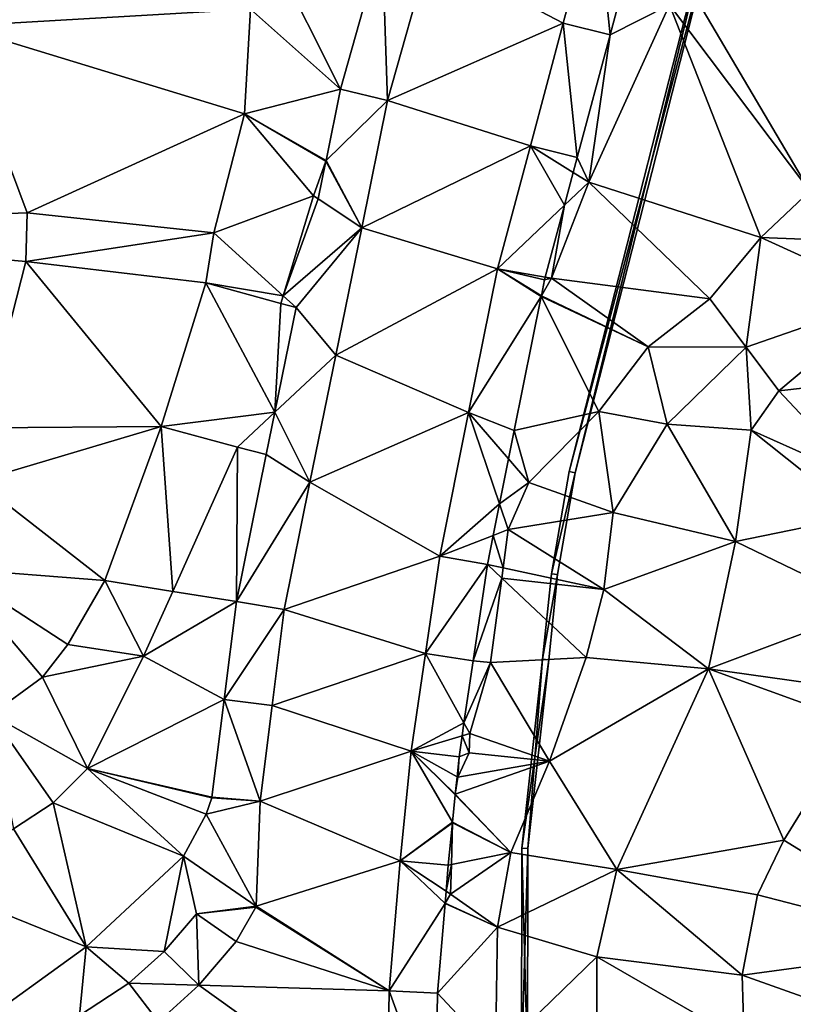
# Model space of a CAD drawing. Header units: inches. Extents: x 573046 to 573309, y 6670408 to 6670677.
# Tile 24 of 111: x 573167 to 573192, y 6670531 to 6670562. Entities that reach past the tile are written whole.
import ezdxf

# ---------------------------------------------------------------- set-up
doc = ezdxf.new("R2010")
doc.units = ezdxf.units.IN
doc.header["$MEASUREMENT"] = 0
for name, color, linetype in [('Objekter_Gjerde', 10, 'Continuous'), ('Objekter_Mur', 10, 'Continuous'), ('Terreng_ortofoto', 10, 'Continuous'), ('Veg', 10, 'Continuous')]:
    doc.layers.add(name, color=color, linetype=linetype)

msp = doc.modelspace()

# ---------------------------------------------------------------- linework, layer by layer
at = {"layer": 'Terreng_ortofoto'}
for points in [[(573185.44, 6670566.04, 216.46), (573180.08, 6670564.35, 216.51), (573184.383, 6670562.097, 216.583)], [(573185.44, 6670566.04, 216.46), (573184.383, 6670562.097, 216.583), (573185.886, 6670561.716, 216.685)], [(573185.44, 6670566.04, 216.46), (573185.886, 6670561.716, 216.685), (573186.939, 6670565.646, 216.541)], [(573185.886, 6670561.716, 216.685), (573187.79, 6670562.68, 217), (573186.939, 6670565.646, 216.541)], [(573175.11, 6670564.22, 215), (573177.242, 6670559.975, 215.883), (573178.575, 6670564.722, 215.846)], [(573177.242, 6670559.975, 215.883), (573178.75, 6670559.61, 216.59), (573178.575, 6670564.722, 215.846)], [(573178.575, 6670564.722, 215.846), (573178.75, 6670559.61, 216.59), (573180.08, 6670564.35, 216.51)], [(573192.06, 6670564.71, 217), (573188.35, 6670563.4, 217), (573192.29, 6670556.7, 218)], [(573175.11, 6670564.22, 215), (573174.35, 6670562.54, 215), (573177.242, 6670559.975, 215.883)], [(573180.08, 6670564.35, 216.51), (573178.75, 6670559.61, 216.59), (573184.383, 6670562.097, 216.583)], [(573188.35, 6670563.4, 217), (573187.79, 6670562.68, 217), (573192.29, 6670556.7, 218)], [(573165, 6670562.91, 214), (573164.95, 6670562, 214), (573174.35, 6670562.54, 215)], [(573185.2, 6670556.99, 217), (573190.72, 6670555.22, 218), (573187.79, 6670562.68, 217)], [(573185.886, 6670561.716, 216.685), (573185.2, 6670556.99, 217), (573187.79, 6670562.68, 217)], [(573187.79, 6670562.68, 217), (573190.72, 6670555.22, 218), (573192.29, 6670556.7, 218)], [(573164.95, 6670562, 214), (573174.16, 6670559.18, 215), (573174.35, 6670562.54, 215)], [(573174.35, 6670562.54, 215), (573174.16, 6670559.18, 215), (573177.242, 6670559.975, 215.883)], [(573154.74, 6670555.55, 213), (573167.19, 6670556.01, 214), (573164.95, 6670562, 214)], [(573164.95, 6670562, 214), (573167.19, 6670556.01, 214), (573174.16, 6670559.18, 215)], [(573183.327, 6670558.153, 216.707), (573184.383, 6670562.097, 216.583), (573178.75, 6670559.61, 216.59)], [(573183.327, 6670558.153, 216.707), (573184.833, 6670557.786, 216.83), (573184.383, 6670562.097, 216.583)], [(573184.383, 6670562.097, 216.583), (573184.833, 6670557.786, 216.83), (573185.886, 6670561.716, 216.685)], [(573184.833, 6670557.786, 216.83), (573185.2, 6670556.99, 217), (573185.886, 6670561.716, 216.685)], [(573174.16, 6670559.18, 215), (573176.777, 6670557.685, 216), (573177.242, 6670559.975, 215.883)], [(573177.242, 6670559.975, 215.883), (573176.777, 6670557.685, 216), (573178.75, 6670559.61, 216.59)], [(573176.777, 6670557.685, 216), (573177.92, 6670555.53, 216.742), (573178.75, 6670559.61, 216.59)], [(573183.327, 6670558.153, 216.707), (573178.75, 6670559.61, 216.59), (573177.92, 6670555.53, 216.742)], [(573167.19, 6670556.01, 214), (573173.18, 6670555.37, 215), (573174.16, 6670559.18, 215)], [(573174.16, 6670559.18, 215), (573173.18, 6670555.37, 215), (573176.37, 6670556.56, 216)], [(573174.16, 6670559.18, 215), (573176.37, 6670556.56, 216), (573176.77, 6670557.666, 216.001)], [(573174.16, 6670559.18, 215), (573176.77, 6670557.666, 216.001), (573176.777, 6670557.685, 216)], [(573183.327, 6670558.153, 216.707), (573177.92, 6670555.53, 216.742), (573182.27, 6670554.21, 216.83)], [(573183.327, 6670558.153, 216.707), (573182.27, 6670554.21, 216.83), (573184.422, 6670556.252, 216.886)], [(573183.327, 6670558.153, 216.707), (573184.422, 6670556.252, 216.886), (573184.702, 6670557.299, 216.848)], [(573183.327, 6670558.153, 216.707), (573184.702, 6670557.299, 216.848), (573184.833, 6670557.786, 216.83)], [(573176.77, 6670557.666, 216.001), (573176.37, 6670556.56, 216), (573176.527, 6670556.456, 216.057)], [(573176.77, 6670557.666, 216.001), (573176.527, 6670556.456, 216.057), (573177.92, 6670555.53, 216.742)], [(573176.777, 6670557.685, 216), (573176.77, 6670557.666, 216.001), (573177.92, 6670555.53, 216.742)], [(573184.833, 6670557.786, 216.83), (573184.702, 6670557.299, 216.848), (573185.2, 6670556.99, 217)], [(573184.702, 6670557.299, 216.848), (573184.422, 6670556.252, 216.886), (573185.2, 6670556.99, 217)], [(573185.2, 6670556.99, 217), (573184.01, 6670553.91, 217), (573189.08, 6670553.25, 218)], [(573185.2, 6670556.99, 217), (573184.422, 6670556.252, 216.886), (573184.01, 6670553.91, 217)], [(573185.2, 6670556.99, 217), (573189.08, 6670553.25, 218), (573190.72, 6670555.22, 218)], [(573194.23, 6670555.08, 219), (573192.29, 6670556.7, 218), (573190.72, 6670555.22, 218)], [(573173.18, 6670555.37, 215), (573175.402, 6670553.349, 216), (573176.37, 6670556.56, 216)], [(573176.37, 6670556.56, 216), (573175.402, 6670553.349, 216), (573176.527, 6670556.456, 216.057)], [(573175.402, 6670553.349, 216), (573177.92, 6670555.53, 216.742), (573176.527, 6670556.456, 216.057)], [(573154.74, 6670555.55, 213), (573167.15, 6670554.45, 214), (573167.19, 6670556.01, 214)], [(573167.19, 6670556.01, 214), (573167.15, 6670554.45, 214), (573173.18, 6670555.37, 215)], [(573182.27, 6670554.21, 216.83), (573183.804, 6670553.946, 216.971), (573184.422, 6670556.252, 216.886)], [(573184.422, 6670556.252, 216.886), (573183.804, 6670553.946, 216.971), (573184.01, 6670553.91, 217)], [(573165.78, 6670549.11, 214), (573167.15, 6670554.45, 214), (573154.74, 6670555.55, 213)], [(573167.15, 6670554.45, 214), (573172.92, 6670553.77, 215), (573173.18, 6670555.37, 215)], [(573173.18, 6670555.37, 215), (573172.92, 6670553.77, 215), (573175.402, 6670553.349, 216)], [(573175.402, 6670553.349, 216), (573175.818, 6670552.97, 216.218), (573177.92, 6670555.53, 216.742)], [(573177.92, 6670555.53, 216.742), (573175.818, 6670552.97, 216.218), (573177.09, 6670551.45, 216.895)], [(573177.92, 6670555.53, 216.742), (573177.09, 6670551.45, 216.895), (573182.27, 6670554.21, 216.83)], [(573190.72, 6670555.22, 218), (573189.08, 6670553.25, 218), (573190.25, 6670551.7, 219)], [(573194.902, 6670553.319, 220), (573190.72, 6670555.22, 218), (573190.25, 6670551.7, 219)], [(573194.23, 6670555.08, 219), (573190.72, 6670555.22, 218), (573194.902, 6670553.319, 220)], [(573165.78, 6670549.11, 214), (573171.49, 6670549.16, 215), (573167.15, 6670554.45, 214)], [(573167.15, 6670554.45, 214), (573171.49, 6670549.16, 215), (573172.92, 6670553.77, 215)], [(573177.09, 6670551.45, 216.895), (573181.345, 6670549.605, 216.905), (573182.27, 6670554.21, 216.83)], [(573182.27, 6670554.21, 216.83), (573181.345, 6670549.605, 216.905), (573183.674, 6670553.327, 217)], [(573182.27, 6670554.21, 216.83), (573183.674, 6670553.327, 217), (573183.684, 6670553.345, 217)], [(573182.27, 6670554.21, 216.83), (573183.684, 6670553.345, 217), (573183.78, 6670553.856, 216.974)], [(573182.27, 6670554.21, 216.83), (573183.78, 6670553.856, 216.974), (573183.804, 6670553.946, 216.971)], [(573184.01, 6670553.91, 217), (573183.78, 6670553.856, 216.974), (573183.684, 6670553.345, 217)], [(573184.01, 6670553.91, 217), (573183.684, 6670553.345, 217), (573187.1, 6670551.71, 218)], [(573183.804, 6670553.946, 216.971), (573183.78, 6670553.856, 216.974), (573184.01, 6670553.91, 217)], [(573184.01, 6670553.91, 217), (573187.1, 6670551.71, 218), (573189.08, 6670553.25, 218)], [(573172.92, 6670553.77, 215), (573171.49, 6670549.16, 215), (573175.136, 6670549.62, 216.373)], [(573175.402, 6670553.349, 216), (573172.92, 6670553.77, 215), (573175.328, 6670553.105, 216)], [(573172.92, 6670553.77, 215), (573175.136, 6670549.62, 216.373), (573175.328, 6670553.105, 216)], [(573175.402, 6670553.349, 216), (573175.328, 6670553.105, 216), (573175.818, 6670552.97, 216.218)], [(573182.811, 6670549.031, 217.342), (573183.674, 6670553.327, 217), (573181.345, 6670549.605, 216.905)], [(573182.811, 6670549.031, 217.342), (573185.52, 6670549.64, 218), (573183.674, 6670553.327, 217)], [(573183.674, 6670553.327, 217), (573187.1, 6670551.71, 218), (573183.684, 6670553.345, 217)], [(573183.674, 6670553.327, 217), (573185.52, 6670549.64, 218), (573187.1, 6670551.71, 218)], [(573189.08, 6670553.25, 218), (573187.1, 6670551.71, 218), (573190.25, 6670551.7, 219)], [(573194.902, 6670553.319, 220), (573190.25, 6670551.7, 219), (573191.3, 6670550.3, 220)], [(573195.86, 6670550.81, 221), (573194.902, 6670553.319, 220), (573191.3, 6670550.3, 220)], [(573175.818, 6670552.97, 216.218), (573175.328, 6670553.105, 216), (573175.136, 6670549.62, 216.373)], [(573175.818, 6670552.97, 216.218), (573175.136, 6670549.62, 216.373), (573177.09, 6670551.45, 216.895)], [(573185.52, 6670549.64, 218), (573187.71, 6670549.23, 219), (573187.1, 6670551.71, 218)], [(573187.1, 6670551.71, 218), (573187.71, 6670549.23, 219), (573190.25, 6670551.7, 219)], [(573190.41, 6670549.04, 220), (573190.25, 6670551.7, 219), (573187.71, 6670549.23, 219)], [(573190.41, 6670549.04, 220), (573191.3, 6670550.3, 220), (573190.25, 6670551.7, 219)], [(573176.26, 6670547.37, 217.048), (573177.09, 6670551.45, 216.895), (573175.136, 6670549.62, 216.373)], [(573176.26, 6670547.37, 217.048), (573181.345, 6670549.605, 216.905), (573177.09, 6670551.45, 216.895)], [(573193.99, 6670547.44, 221), (573195.86, 6670550.81, 221), (573191.3, 6670550.3, 220)], [(573193.99, 6670547.44, 221), (573191.3, 6670550.3, 220), (573190.41, 6670549.04, 220)], [(573173.94, 6670548.5, 216), (573175.136, 6670549.62, 216.373), (573171.49, 6670549.16, 215)], [(573173.94, 6670548.5, 216), (573174.858, 6670548.256, 216.436), (573175.136, 6670549.62, 216.373)], [(573174.858, 6670548.256, 216.436), (573176.26, 6670547.37, 217.048), (573175.136, 6670549.62, 216.373)], [(573176.26, 6670547.37, 217.048), (573180.42, 6670545, 216.98), (573181.345, 6670549.605, 216.905)], [(573180.42, 6670545, 216.98), (573182.338, 6670546.68, 217.529), (573181.345, 6670549.605, 216.905)], [(573182.811, 6670549.031, 217.342), (573181.345, 6670549.605, 216.905), (573182.627, 6670548.117, 217.415)], [(573182.338, 6670546.68, 217.529), (573182.627, 6670548.117, 217.415), (573181.345, 6670549.605, 216.905)], [(573182.811, 6670549.031, 217.342), (573183.28, 6670547.36, 218), (573185.52, 6670549.64, 218)], [(573183.28, 6670547.36, 218), (573185.98, 6670546.4, 219), (573185.52, 6670549.64, 218)], [(573185.98, 6670546.4, 219), (573187.71, 6670549.23, 219), (573185.52, 6670549.64, 218)], [(573165.78, 6670549.11, 214), (573165.59, 6670547.4, 214), (573171.49, 6670549.16, 215)], [(573165.59, 6670547.4, 214), (573169.68, 6670544.22, 215), (573171.49, 6670549.16, 215)], [(573169.68, 6670544.22, 215), (573171.856, 6670543.87, 216), (573171.49, 6670549.16, 215)], [(573173.94, 6670548.5, 216), (573171.49, 6670549.16, 215), (573171.856, 6670543.87, 216)], [(573185.98, 6670546.4, 219), (573189.91, 6670545.47, 220), (573187.71, 6670549.23, 219)], [(573190.41, 6670549.04, 220), (573187.71, 6670549.23, 219), (573189.91, 6670545.47, 220)], [(573182.811, 6670549.031, 217.342), (573182.627, 6670548.117, 217.415), (573183.28, 6670547.36, 218)], [(573190.41, 6670549.04, 220), (573189.91, 6670545.47, 220), (573193.87, 6670546.28, 221)], [(573193.99, 6670547.44, 221), (573190.41, 6670549.04, 220), (573193.87, 6670546.28, 221)], [(573173.94, 6670548.5, 216), (573171.856, 6670543.87, 216), (573173.899, 6670543.541, 216.654)], [(573173.94, 6670548.5, 216), (573173.899, 6670543.541, 216.654), (573174.858, 6670548.256, 216.436)], [(573174.858, 6670548.256, 216.436), (573173.899, 6670543.541, 216.654), (573176.26, 6670547.37, 217.048)], [(573183.28, 6670547.36, 218), (573182.627, 6670548.117, 217.415), (573182.338, 6670546.68, 217.529)], [(573164.74, 6670544.6, 214), (573169.68, 6670544.22, 215), (573165.59, 6670547.4, 214)], [(573173.899, 6670543.541, 216.654), (573175.43, 6670543.29, 217.2), (573176.26, 6670547.37, 217.048)], [(573176.26, 6670547.37, 217.048), (573175.43, 6670543.29, 217.2), (573180.42, 6670545, 216.98)], [(573183.28, 6670547.36, 218), (573182.338, 6670546.68, 217.529), (573182.62, 6670545.85, 218)], [(573183.28, 6670547.36, 218), (573182.62, 6670545.85, 218), (573185.98, 6670546.4, 219)], [(573180.42, 6670545, 216.98), (573182.134, 6670545.662, 217.61), (573182.338, 6670546.68, 217.529)], [(573182.62, 6670545.85, 218), (573182.338, 6670546.68, 217.529), (573182.134, 6670545.662, 217.61)], [(573185.98, 6670546.4, 219), (573182.62, 6670545.85, 218), (573185.68, 6670543.93, 219)], [(573185.98, 6670546.4, 219), (573185.68, 6670543.93, 219), (573189.91, 6670545.47, 220)], [(573194.29, 6670543.35, 221), (573193.87, 6670546.28, 221), (573189.91, 6670545.47, 220)], [(573180.42, 6670545, 216.98), (573181.948, 6670544.734, 217.684), (573182.134, 6670545.662, 217.61)], [(573182.134, 6670545.662, 217.61), (573181.948, 6670544.734, 217.684), (573182.456, 6670544.625, 218)], [(573182.62, 6670545.85, 218), (573182.134, 6670545.662, 217.61), (573182.456, 6670544.625, 218)], [(573182.62, 6670545.85, 218), (573182.456, 6670544.625, 218), (573185.68, 6670543.93, 219)], [(573185.68, 6670543.93, 219), (573189.04, 6670541.39, 220), (573189.91, 6670545.47, 220)], [(573194.29, 6670543.35, 221), (573189.91, 6670545.47, 220), (573189.04, 6670541.39, 220)], [(573175.43, 6670543.29, 217.2), (573179.96, 6670541.875, 217.09), (573180.42, 6670545, 216.98)], [(573180.42, 6670545, 216.98), (573179.96, 6670541.875, 217.09), (573181.948, 6670544.734, 217.684)], [(573181.948, 6670544.734, 217.684), (573179.96, 6670541.875, 217.09), (573181.493, 6670541.647, 217.792)], [(573181.948, 6670544.734, 217.684), (573181.493, 6670541.647, 217.792), (573182.412, 6670544.297, 218)], [(573181.948, 6670544.734, 217.684), (573182.412, 6670544.297, 218), (573182.456, 6670544.625, 218)], [(573185.68, 6670543.93, 219), (573182.456, 6670544.625, 218), (573182.412, 6670544.297, 218)], [(573167.68, 6670541.12, 215), (573168.49, 6670542.17, 215), (573164.74, 6670544.6, 214)], [(573167.68, 6670541.12, 215), (573164.74, 6670544.6, 214), (573166.04, 6670539.92, 215)], [(573164.74, 6670544.6, 214), (573168.49, 6670542.17, 215), (573169.68, 6670544.22, 215)], [(573169.68, 6670544.22, 215), (573168.49, 6670542.17, 215), (573170.92, 6670541.79, 216)], [(573169.68, 6670544.22, 215), (573170.92, 6670541.79, 216), (573171.856, 6670543.87, 216)], [(573181.493, 6670541.647, 217.792), (573182.05, 6670541.59, 218), (573182.412, 6670544.297, 218)], [(573185.12, 6670541.75, 219), (573182.412, 6670544.297, 218), (573182.05, 6670541.59, 218)], [(573185.68, 6670543.93, 219), (573182.412, 6670544.297, 218), (573185.12, 6670541.75, 219)], [(573173.899, 6670543.541, 216.654), (573171.856, 6670543.87, 216), (573170.92, 6670541.79, 216)], [(573185.68, 6670543.93, 219), (573185.12, 6670541.75, 219), (573189.04, 6670541.39, 220)], [(573173.507, 6670540.404, 216.827), (573173.899, 6670543.541, 216.654), (573170.92, 6670541.79, 216)], [(573173.507, 6670540.404, 216.827), (573175.43, 6670543.29, 217.2), (573173.899, 6670543.541, 216.654)], [(573173.507, 6670540.404, 216.827), (573175.045, 6670540.215, 217.305), (573175.43, 6670543.29, 217.2)], [(573175.045, 6670540.215, 217.305), (573179.96, 6670541.875, 217.09), (573175.43, 6670543.29, 217.2)], [(573194.21, 6670540.66, 221), (573194.29, 6670543.35, 221), (573189.04, 6670541.39, 220)], [(573167.68, 6670541.12, 215), (573170.92, 6670541.79, 216), (573168.49, 6670542.17, 215)], [(573167.68, 6670541.12, 215), (573169.12, 6670538.19, 216), (573170.92, 6670541.79, 216)], [(573169.12, 6670538.19, 216), (573173.507, 6670540.404, 216.827), (573170.92, 6670541.79, 216)], [(573175.045, 6670540.215, 217.305), (573179.5, 6670538.75, 217.2), (573179.96, 6670541.875, 217.09)], [(573179.5, 6670538.75, 217.2), (573181.199, 6670539.652, 217.861), (573179.96, 6670541.875, 217.09)], [(573181.199, 6670539.652, 217.861), (573181.493, 6670541.647, 217.792), (573179.96, 6670541.875, 217.09)], [(573181.199, 6670539.652, 217.861), (573182.05, 6670541.59, 218), (573181.493, 6670541.647, 217.792)], [(573181.39, 6670539.31, 218), (573182.05, 6670541.59, 218), (573181.199, 6670539.652, 217.861)], [(573181.39, 6670539.31, 218), (573183.94, 6670538.42, 219), (573182.05, 6670541.59, 218)], [(573183.94, 6670538.42, 219), (573185.12, 6670541.75, 219), (573182.05, 6670541.59, 218)], [(573183.94, 6670538.42, 219), (573189.04, 6670541.39, 220), (573185.12, 6670541.75, 219)], [(573183.94, 6670538.42, 219), (573186.1, 6670534.95, 220), (573189.04, 6670541.39, 220)], [(573186.1, 6670534.95, 220), (573191.46, 6670535.89, 221), (573189.04, 6670541.39, 220)], [(573193.79, 6670539.66, 221), (573189.04, 6670541.39, 220), (573191.46, 6670535.89, 221)], [(573194.21, 6670540.66, 221), (573189.04, 6670541.39, 220), (573193.79, 6670539.66, 221)], [(573167.68, 6670541.12, 215), (573166.04, 6670539.92, 215), (573169.12, 6670538.19, 216)], [(573169.12, 6670538.19, 216), (573173.114, 6670537.266, 217), (573173.507, 6670540.404, 216.827)], [(573173.507, 6670540.404, 216.827), (573173.114, 6670537.266, 217), (573174.66, 6670537.14, 217.41)], [(573173.507, 6670540.404, 216.827), (573174.66, 6670537.14, 217.41), (573175.045, 6670540.215, 217.305)], [(573175.045, 6670540.215, 217.305), (573174.66, 6670537.14, 217.41), (573179.5, 6670538.75, 217.2)], [(573166.04, 6670539.92, 215), (573166.75, 6670536.25, 216), (573168.02, 6670537.09, 216)], [(573166.04, 6670539.92, 215), (573168.02, 6670537.09, 216), (573169.12, 6670538.19, 216)], [(573179.5, 6670538.75, 217.2), (573181.138, 6670539.235, 217.876), (573181.199, 6670539.652, 217.861)], [(573181.39, 6670539.31, 218), (573181.199, 6670539.652, 217.861), (573181.138, 6670539.235, 217.876)], [(573196.98, 6670532.49, 222), (573193.79, 6670539.66, 221), (573191.46, 6670535.89, 221)], [(573181.36, 6670538.69, 218), (573181.39, 6670539.31, 218), (573181.138, 6670539.235, 217.876)], [(573181.36, 6670538.69, 218), (573183.94, 6670538.42, 219), (573181.39, 6670539.31, 218)], [(573179.5, 6670538.75, 217.2), (573181.039, 6670538.56, 217.9), (573181.138, 6670539.235, 217.876)], [(573181.36, 6670538.69, 218), (573181.138, 6670539.235, 217.876), (573181.039, 6670538.56, 217.9)], [(573174.66, 6670537.14, 217.41), (573179.15, 6670535.23, 217.36), (573179.5, 6670538.75, 217.2)], [(573179.5, 6670538.75, 217.2), (573179.15, 6670535.23, 217.36), (573180.831, 6670536.471, 218)], [(573179.5, 6670538.75, 217.2), (573180.831, 6670536.471, 218), (573180.918, 6670537.348, 218)], [(573179.5, 6670538.75, 217.2), (573180.918, 6670537.348, 218), (573180.921, 6670537.367, 217.998)], [(573179.5, 6670538.75, 217.2), (573180.921, 6670537.367, 217.998), (573180.975, 6670537.924, 217.952)], [(573179.5, 6670538.75, 217.2), (573180.975, 6670537.924, 217.952), (573181.039, 6670538.56, 217.9)], [(573181.36, 6670538.69, 218), (573181.039, 6670538.56, 217.9), (573181, 6670537.91, 218)], [(573181.36, 6670538.69, 218), (573181, 6670537.91, 218), (573183.94, 6670538.42, 219)], [(573183.94, 6670538.42, 219), (573181, 6670537.91, 218), (573180.921, 6670537.367, 217.998)], [(573183.94, 6670538.42, 219), (573180.921, 6670537.367, 217.998), (573182.7, 6670535.5, 219)], [(573181.039, 6670538.56, 217.9), (573180.975, 6670537.924, 217.952), (573181, 6670537.91, 218)], [(573183.94, 6670538.42, 219), (573182.7, 6670535.5, 219), (573186.1, 6670534.95, 220)], [(573168.02, 6670537.09, 216), (573172.2, 6670535.38, 217), (573169.12, 6670538.19, 216)], [(573169.12, 6670538.19, 216), (573172.2, 6670535.38, 217), (573172.93, 6670536.72, 217)], [(573169.12, 6670538.19, 216), (573172.93, 6670536.72, 217), (573173.107, 6670537.247, 217)], [(573169.12, 6670538.19, 216), (573173.107, 6670537.247, 217), (573173.114, 6670537.266, 217)], [(573180.921, 6670537.367, 217.998), (573181, 6670537.91, 218), (573180.975, 6670537.924, 217.952)], [(573182.7, 6670535.5, 219), (573180.921, 6670537.367, 217.998), (573180.918, 6670537.348, 218)], [(573169.08, 6670532.47, 217), (573168.02, 6670537.09, 216), (573166.75, 6670536.25, 216)], [(573169.08, 6670532.47, 217), (573172.2, 6670535.38, 217), (573168.02, 6670537.09, 216)], [(573172.93, 6670536.72, 217), (573174.66, 6670537.14, 217.41), (573173.107, 6670537.247, 217)], [(573172.93, 6670536.72, 217), (573174.531, 6670533.78, 217.5), (573174.66, 6670537.14, 217.41)], [(573173.107, 6670537.247, 217), (573174.66, 6670537.14, 217.41), (573173.114, 6670537.266, 217)], [(573174.66, 6670537.14, 217.41), (573174.531, 6670533.78, 217.5), (573179.15, 6670535.23, 217.36)], [(573180.831, 6670536.471, 218), (573182.7, 6670535.5, 219), (573180.918, 6670537.348, 218)], [(573172.93, 6670536.72, 217), (573172.2, 6670535.38, 217), (573174.531, 6670533.78, 217.5)], [(573179.15, 6670535.23, 217.36), (573180.831, 6670536.451, 217.999), (573180.831, 6670536.471, 218)], [(573179.15, 6670535.23, 217.36), (573180.694, 6670535.089, 217.952), (573180.831, 6670536.451, 217.999)], [(573180.831, 6670536.451, 217.999), (573180.694, 6670535.089, 217.952), (573180.795, 6670535.11, 218)], [(573180.831, 6670536.451, 217.999), (573180.795, 6670535.11, 218), (573182.7, 6670535.5, 219)], [(573180.831, 6670536.471, 218), (573180.831, 6670536.451, 217.999), (573182.7, 6670535.5, 219)], [(573169.08, 6670532.47, 217), (573166.75, 6670536.25, 216), (573164.47, 6670534.33, 216)], [(573186.1, 6670534.95, 220), (573190.61, 6670534.14, 221), (573191.46, 6670535.89, 221)], [(573196.98, 6670532.49, 222), (573191.46, 6670535.89, 221), (573190.61, 6670534.14, 221)], [(573182.27, 6670533.1, 219), (573182.7, 6670535.5, 219), (573180.77, 6670534.16, 218)], [(573182.7, 6670535.5, 219), (573180.795, 6670535.11, 218), (573180.77, 6670534.16, 218)], [(573182.27, 6670533.1, 219), (573186.1, 6670534.95, 220), (573182.7, 6670535.5, 219)], [(573169.08, 6670532.47, 217), (573171.586, 6670532.323, 217.267), (573172.2, 6670535.38, 217)], [(573171.586, 6670532.323, 217.267), (573172.616, 6670533.534, 217.282), (573172.2, 6670535.38, 217)], [(573174.531, 6670533.78, 217.5), (573172.2, 6670535.38, 217), (573172.616, 6670533.534, 217.282)], [(573178.8, 6670531.06, 217.54), (573179.15, 6670535.23, 217.36), (573174.531, 6670533.78, 217.5)], [(573178.8, 6670531.06, 217.54), (573180.59, 6670533.855, 218), (573179.15, 6670535.23, 217.36)], [(573179.15, 6670535.23, 217.36), (573180.59, 6670533.855, 218), (573180.624, 6670534.257, 217.984)], [(573179.15, 6670535.23, 217.36), (573180.624, 6670534.257, 217.984), (573180.694, 6670535.089, 217.952)], [(573180.694, 6670535.089, 217.952), (573180.624, 6670534.257, 217.984), (573180.795, 6670535.11, 218)], [(573180.795, 6670535.11, 218), (573180.624, 6670534.257, 217.984), (573180.77, 6670534.16, 218)], [(573182.27, 6670533.1, 219), (573185.46, 6670532.15, 220), (573186.1, 6670534.95, 220)], [(573185.46, 6670532.15, 220), (573190.12, 6670531.56, 221), (573186.1, 6670534.95, 220)], [(573186.1, 6670534.95, 220), (573190.12, 6670531.56, 221), (573190.61, 6670534.14, 221)], [(573169.08, 6670532.47, 217), (573164.47, 6670534.33, 216), (573165.32, 6670529.76, 217)], [(573180.59, 6670533.855, 218), (573180.6, 6670533.872, 217.999), (573180.624, 6670534.257, 217.984)], [(573180.6, 6670533.872, 217.999), (573180.77, 6670534.16, 218), (573180.624, 6670534.257, 217.984)], [(573182.27, 6670533.1, 219), (573180.77, 6670534.16, 218), (573180.6, 6670533.872, 217.999)], [(573196.98, 6670532.49, 222), (573190.61, 6670534.14, 221), (573190.12, 6670531.56, 221)], [(573174.531, 6670533.78, 217.5), (573172.616, 6670533.534, 217.282), (573174.52, 6670533.743, 217.5)], [(573173.89, 6670532.64, 217.45), (573174.52, 6670533.743, 217.5), (573172.616, 6670533.534, 217.282)], [(573173.89, 6670532.64, 217.45), (573178.8, 6670531.06, 217.54), (573174.52, 6670533.743, 217.5)], [(573178.8, 6670531.06, 217.54), (573174.531, 6670533.78, 217.5), (573174.52, 6670533.743, 217.5)], [(573178.8, 6670531.06, 217.54), (573180.349, 6670530.982, 218.085), (573180.59, 6670533.855, 218)], [(573182.27, 6670533.1, 219), (573180.59, 6670533.855, 218), (573180.349, 6670530.982, 218.085)], [(573182.27, 6670533.1, 219), (573180.6, 6670533.872, 217.999), (573180.59, 6670533.855, 218)], [(573171.586, 6670532.323, 217.267), (573172.7, 6670531.24, 217.36), (573172.616, 6670533.534, 217.282)], [(573172.7, 6670531.24, 217.36), (573173.89, 6670532.64, 217.45), (573172.616, 6670533.534, 217.282)], [(573182.27, 6670533.1, 219), (573180.349, 6670530.982, 218.085), (573182.21, 6670529, 219)], [(573182.27, 6670533.1, 219), (573182.21, 6670529, 219), (573185.46, 6670532.15, 220)], [(573172.7, 6670531.24, 217.36), (573178.8, 6670531.06, 217.54), (573173.89, 6670532.64, 217.45)], [(573169.08, 6670532.47, 217), (573165.32, 6670529.76, 217), (573168.867, 6670530.273, 217.343)], [(573169.08, 6670532.47, 217), (573168.867, 6670530.273, 217.343), (573170.454, 6670531.304, 217.302)], [(573169.08, 6670532.47, 217), (573170.454, 6670531.304, 217.302), (573171.586, 6670532.323, 217.267)], [(573170.454, 6670531.304, 217.302), (573172.7, 6670531.24, 217.36), (573171.586, 6670532.323, 217.267)], [(573196.98, 6670532.49, 222), (573190.12, 6670531.56, 221), (573196.07, 6670529.45, 222)], [(573185.46, 6670532.15, 220), (573182.21, 6670529, 219), (573185.45, 6670527.87, 220)], [(573185.46, 6670532.15, 220), (573185.45, 6670527.87, 220), (573190.18, 6670529.42, 221)], [(573185.46, 6670532.15, 220), (573190.18, 6670529.42, 221), (573190.12, 6670531.56, 221)], [(573196.07, 6670529.45, 222), (573190.12, 6670531.56, 221), (573190.18, 6670529.42, 221)], [(573170.454, 6670531.304, 217.302), (573168.867, 6670530.273, 217.343), (573171.4, 6670530.07, 217.47)], [(573170.454, 6670531.304, 217.302), (573171.4, 6670530.07, 217.47), (573172.7, 6670531.24, 217.36)], [(573172.7, 6670531.24, 217.36), (573171.4, 6670530.07, 217.47), (573178.73, 6670526.91, 217.73)], [(573172.7, 6670531.24, 217.36), (573178.73, 6670526.91, 217.73), (573178.8, 6670531.06, 217.54)], [(573178.8, 6670531.06, 217.54), (573178.73, 6670526.91, 217.73), (573180.281, 6670526.961, 218.336)], [(573178.8, 6670531.06, 217.54), (573180.281, 6670526.961, 218.336), (573180.349, 6670530.982, 218.085)], [(573180.349, 6670530.982, 218.085), (573180.281, 6670526.961, 218.336), (573182.21, 6670529, 219)]]:
    msp.add_3dface(points, dxfattribs=at)
at = {"layer": 'Veg', "color": 7}
for points in [[(573180.08, 6670564.35, 216.51), (573184.383, 6670562.097, 216.583), (573185.44, 6670566.04, 216.46)], [(573178.75, 6670559.61, 216.59), (573184.383, 6670562.097, 216.583), (573180.08, 6670564.35, 216.51)], [(573178.75, 6670559.61, 216.59), (573183.327, 6670558.153, 216.707), (573184.383, 6670562.097, 216.583)], [(573177.92, 6670555.53, 216.742), (573183.327, 6670558.153, 216.707), (573178.75, 6670559.61, 216.59)], [(573177.92, 6670555.53, 216.742), (573182.27, 6670554.21, 216.83), (573183.327, 6670558.153, 216.707)], [(573177.09, 6670551.45, 216.895), (573182.27, 6670554.21, 216.83), (573177.92, 6670555.53, 216.742)], [(573177.09, 6670551.45, 216.895), (573181.345, 6670549.605, 216.905), (573182.27, 6670554.21, 216.83)], [(573176.26, 6670547.37, 217.048), (573181.345, 6670549.605, 216.905), (573177.09, 6670551.45, 216.895)], [(573176.26, 6670547.37, 217.048), (573180.42, 6670545, 216.98), (573181.345, 6670549.605, 216.905)], [(573175.43, 6670543.29, 217.2), (573180.42, 6670545, 216.98), (573176.26, 6670547.37, 217.048)], [(573175.43, 6670543.29, 217.2), (573179.96, 6670541.875, 217.09), (573180.42, 6670545, 216.98)], [(573175.045, 6670540.215, 217.305), (573179.96, 6670541.875, 217.09), (573175.43, 6670543.29, 217.2)], [(573175.045, 6670540.215, 217.305), (573179.5, 6670538.75, 217.2), (573179.96, 6670541.875, 217.09)], [(573174.66, 6670537.14, 217.41), (573179.5, 6670538.75, 217.2), (573175.045, 6670540.215, 217.305)], [(573174.66, 6670537.14, 217.41), (573179.15, 6670535.23, 217.36), (573179.5, 6670538.75, 217.2)], [(573174.531, 6670533.78, 217.5), (573179.15, 6670535.23, 217.36), (573174.66, 6670537.14, 217.41)], [(573174.531, 6670533.78, 217.5), (573178.8, 6670531.06, 217.54), (573179.15, 6670535.23, 217.36)], [(573173.89, 6670532.64, 217.45), (573178.8, 6670531.06, 217.54), (573174.52, 6670533.743, 217.5)], [(573174.52, 6670533.743, 217.5), (573178.8, 6670531.06, 217.54), (573174.531, 6670533.78, 217.5)], [(573172.7, 6670531.24, 217.36), (573178.8, 6670531.06, 217.54), (573173.89, 6670532.64, 217.45)], [(573171.4, 6670530.07, 217.47), (573178.73, 6670526.91, 217.73), (573172.7, 6670531.24, 217.36)], [(573178.73, 6670526.91, 217.73), (573178.8, 6670531.06, 217.54), (573172.7, 6670531.24, 217.36)]]:
    msp.add_3dface(points, dxfattribs=at)

# ---------------------------------------------------------------- meshes
at = {"layer": 'Objekter_Gjerde', "color": 24, "true_color": 0xaa170d}
mesh = msp.add_polyface(dxfattribs=at)
corners = [(573191.141, 6670494.29, 221.39), (573190.959, 6670494.21, 221.39), (573196.659, 6670481.868, 221.35), (573196.841, 6670481.952, 221.35), (573188.043, 6670501.606, 221.2), (573187.857, 6670501.534, 221.2), (573186.327, 6670506.505, 221.14), (573186.133, 6670506.455, 221.14), (573262.36, 6670586.863, 217.46), (573262.32, 6670587.059, 217.46), (573236.564, 6670581.691, 216.68), (573236.576, 6670581.489, 216.68), (573184.31, 6670517.029, 220.85), (573199.534, 6670573.908, 216.26), (573184.18, 6670520.28, 220.75), (573184.51, 6670517.049, 220.85), (573183.24, 6670528.687, 220.21), (573183.04, 6670528.673, 220.21), (573183.05, 6670535.637, 219.7), (573190.9, 6670572.056, 216.26), (573191.06, 6670571.886, 216.26), (573189.623, 6670567.546, 217.63), (573184.38, 6670520.298, 220.75), (573183.721, 6670541.701, 219.33), (573183.25, 6670535.625, 219.7), (573184.199, 6670544.406, 219.1), (573184.001, 6670544.434, 219.1), (573184.768, 6670547.668, 218.71), (573184.572, 6670547.71, 218.71), (573183.919, 6670541.677, 219.33), (573199.586, 6670573.714, 216.26), (573189.817, 6670567.494, 217.63), (573191.141, 6670494.29, 220.688), (573190.959, 6670494.21, 220.621), (573196.659, 6670481.868, 220.275), (573196.841, 6670481.952, 220.299), (573188.043, 6670501.606, 220.489), (573187.857, 6670501.534, 220.438), (573186.327, 6670506.505, 220.686), (573186.133, 6670506.455, 220.562), (573236.564, 6670581.691, 216.218), (573262.36, 6670586.863, 216.358), (573262.32, 6670587.059, 216.319), (573236.576, 6670581.489, 216.282), (573184.51, 6670517.049, 220.114), (573184.31, 6670517.029, 220.073), (573199.534, 6670573.908, 215.492), (573190.9, 6670572.056, 215.34), (573191.06, 6670571.886, 215.372), (573184.18, 6670520.28, 220.141), (573183.24, 6670528.687, 219.319), (573183.04, 6670528.673, 219.258), (573183.25, 6670535.625, 219.15), (573183.05, 6670535.637, 219.091), (573189.623, 6670567.546, 216.319), (573183.919, 6670541.677, 218.61), (573183.721, 6670541.701, 218.543), (573189.817, 6670567.494, 216.328), (573184.572, 6670547.71, 218.273), (573184.38, 6670520.298, 220.18), (573184.199, 6670544.406, 218.534), (573184.001, 6670544.434, 218.473), (573184.768, 6670547.668, 218.331), (573199.586, 6670573.714, 215.564)]
mesh.append_faces([[corners[k] for k in face] for face in [(19, 13, 46), (19, 46, 47), (19, 13, 46), (19, 46, 47), (30, 20, 63), (20, 48, 63), (30, 20, 63), (20, 48, 63), (13, 10, 40), (13, 40, 46), (13, 10, 40), (13, 40, 46), (11, 30, 43), (30, 63, 43), (11, 30, 43), (30, 63, 43), (21, 19, 54), (19, 47, 54), (21, 19, 54), (19, 47, 54), (20, 31, 57), (20, 57, 48), (20, 31, 57), (20, 57, 48), (10, 9, 42), (10, 42, 40), (10, 9, 42), (10, 42, 40), (8, 11, 41), (11, 43, 41), (8, 11, 41), (11, 43, 41), (9, 8, 41), (9, 41, 42), (9, 8, 41), (9, 41, 42), (28, 21, 58), (21, 54, 58), (28, 21, 58), (21, 54, 58), (31, 27, 62), (31, 62, 57), (31, 27, 62), (31, 62, 57), (26, 28, 61), (28, 58, 61), (26, 28, 61), (28, 58, 61), (27, 25, 60), (27, 60, 62), (27, 25, 60), (27, 60, 62), (23, 26, 56), (26, 61, 56), (23, 26, 56), (26, 61, 56), (25, 29, 55), (25, 55, 60), (25, 29, 55), (25, 55, 60), (18, 23, 53), (23, 56, 53), (18, 23, 53), (23, 56, 53), (29, 24, 52), (29, 52, 55), (29, 24, 52), (29, 52, 55), (17, 18, 51), (18, 53, 51), (17, 18, 51), (18, 53, 51), (24, 16, 50), (24, 50, 52), (24, 16, 50), (24, 50, 52), (14, 17, 49), (17, 51, 49), (14, 17, 49), (17, 51, 49), (16, 22, 59), (16, 59, 50), (16, 22, 59), (16, 59, 50), (12, 14, 45), (14, 49, 45), (12, 14, 45), (14, 49, 45), (22, 15, 44), (22, 44, 59), (22, 15, 44), (22, 44, 59), (7, 12, 39), (12, 45, 39), (7, 12, 39), (12, 45, 39), (15, 6, 38), (15, 38, 44), (15, 6, 38), (15, 38, 44), (3, 2, 35), (2, 34, 35), (3, 2, 35), (2, 34, 35), (5, 7, 39), (5, 39, 37), (5, 7, 39), (5, 39, 37), (2, 1, 33), (2, 33, 34), (2, 1, 33), (2, 33, 34), (6, 4, 38), (4, 36, 38), (6, 4, 38), (4, 36, 38), (0, 3, 32), (3, 35, 32), (0, 3, 32), (3, 35, 32), (1, 5, 33), (5, 37, 33), (1, 5, 33), (5, 37, 33), (4, 0, 32), (4, 32, 36), (4, 0, 32), (4, 32, 36), (57, 48, 54), (63, 46, 48), (57, 58, 62), (63, 43, 46), (62, 61, 60), (55, 60, 56), (55, 53, 52), (44, 39, 38), (59, 49, 44), (52, 51, 50), (62, 58, 61), (60, 61, 56), (38, 37, 36), (59, 50, 49), (57, 54, 58), (55, 56, 53), (48, 47, 54), (52, 53, 51), (49, 50, 51), (49, 45, 44), (36, 33, 32), (46, 43, 40), (46, 47, 48), (44, 45, 39), (43, 41, 40), (40, 41, 42), (38, 39, 37), (36, 37, 33), (34, 35, 32), (32, 33, 34), (31, 20, 21), (30, 13, 20), (31, 21, 27), (29, 25, 23), (27, 26, 25), (30, 11, 13), (29, 23, 24), (6, 5, 4), (15, 12, 6), (24, 18, 16), (21, 28, 27), (27, 28, 26), (23, 25, 26), (23, 18, 24), (22, 14, 15), (22, 16, 14), (20, 19, 21), (13, 19, 20), (18, 17, 16), (14, 16, 17), (14, 12, 15), (4, 1, 0), (11, 10, 13), (12, 7, 6), (11, 8, 10), (8, 9, 10), (6, 7, 5), (4, 5, 1), (2, 3, 0), (0, 1, 2)]], dxfattribs={"color": 25})
mesh = msp.add_polyface(dxfattribs=at)
corners = [(573191.141, 6670494.29, 221.39), (573190.959, 6670494.21, 221.39), (573196.659, 6670481.868, 221.35), (573196.841, 6670481.952, 221.35), (573188.043, 6670501.606, 221.2), (573187.857, 6670501.534, 221.2), (573186.327, 6670506.505, 221.14), (573186.133, 6670506.455, 221.14), (573262.36, 6670586.863, 217.46), (573262.32, 6670587.059, 217.46), (573236.564, 6670581.691, 216.68), (573236.576, 6670581.489, 216.68), (573184.31, 6670517.029, 220.85), (573199.534, 6670573.908, 216.26), (573184.18, 6670520.28, 220.75), (573184.51, 6670517.049, 220.85), (573183.24, 6670528.687, 220.21), (573183.04, 6670528.673, 220.21), (573183.05, 6670535.637, 219.7), (573190.9, 6670572.056, 216.26), (573191.06, 6670571.886, 216.26), (573189.623, 6670567.546, 217.63), (573184.38, 6670520.298, 220.75), (573183.721, 6670541.701, 219.33), (573183.25, 6670535.625, 219.7), (573184.199, 6670544.406, 219.1), (573184.001, 6670544.434, 219.1), (573184.768, 6670547.668, 218.71), (573184.572, 6670547.71, 218.71), (573183.919, 6670541.677, 219.33), (573199.586, 6670573.714, 216.26), (573189.817, 6670567.494, 217.63), (573191.141, 6670494.29, 220.688), (573190.959, 6670494.21, 220.621), (573196.659, 6670481.868, 220.275), (573196.841, 6670481.952, 220.299), (573188.043, 6670501.606, 220.489), (573187.857, 6670501.534, 220.438), (573186.327, 6670506.505, 220.686), (573186.133, 6670506.455, 220.562), (573236.564, 6670581.691, 216.218), (573262.36, 6670586.863, 216.358), (573262.32, 6670587.059, 216.319), (573236.576, 6670581.489, 216.282), (573184.51, 6670517.049, 220.114), (573184.31, 6670517.029, 220.073), (573199.534, 6670573.908, 215.492), (573190.9, 6670572.056, 215.34), (573191.06, 6670571.886, 215.372), (573184.18, 6670520.28, 220.141), (573183.24, 6670528.687, 219.319), (573183.04, 6670528.673, 219.258), (573183.25, 6670535.625, 219.15), (573183.05, 6670535.637, 219.091), (573189.623, 6670567.546, 216.319), (573183.919, 6670541.677, 218.61), (573183.721, 6670541.701, 218.543), (573189.817, 6670567.494, 216.328), (573184.572, 6670547.71, 218.273), (573184.38, 6670520.298, 220.18), (573184.199, 6670544.406, 218.534), (573184.001, 6670544.434, 218.473), (573184.768, 6670547.668, 218.331), (573199.586, 6670573.714, 215.564)]
mesh.append_faces([[corners[k] for k in face] for face in [(19, 13, 46), (19, 46, 47), (19, 13, 46), (19, 46, 47), (30, 20, 63), (20, 48, 63), (30, 20, 63), (20, 48, 63), (13, 10, 40), (13, 40, 46), (13, 10, 40), (13, 40, 46), (11, 30, 43), (30, 63, 43), (11, 30, 43), (30, 63, 43), (21, 19, 54), (19, 47, 54), (21, 19, 54), (19, 47, 54), (20, 31, 57), (20, 57, 48), (20, 31, 57), (20, 57, 48), (10, 9, 42), (10, 42, 40), (10, 9, 42), (10, 42, 40), (8, 11, 41), (11, 43, 41), (8, 11, 41), (11, 43, 41), (9, 8, 41), (9, 41, 42), (9, 8, 41), (9, 41, 42), (28, 21, 58), (21, 54, 58), (28, 21, 58), (21, 54, 58), (31, 27, 62), (31, 62, 57), (31, 27, 62), (31, 62, 57), (26, 28, 61), (28, 58, 61), (26, 28, 61), (28, 58, 61), (27, 25, 60), (27, 60, 62), (27, 25, 60), (27, 60, 62), (23, 26, 56), (26, 61, 56), (23, 26, 56), (26, 61, 56), (25, 29, 55), (25, 55, 60), (25, 29, 55), (25, 55, 60), (18, 23, 53), (23, 56, 53), (18, 23, 53), (23, 56, 53), (29, 24, 52), (29, 52, 55), (29, 24, 52), (29, 52, 55), (17, 18, 51), (18, 53, 51), (17, 18, 51), (18, 53, 51), (24, 16, 50), (24, 50, 52), (24, 16, 50), (24, 50, 52), (14, 17, 49), (17, 51, 49), (14, 17, 49), (17, 51, 49), (16, 22, 59), (16, 59, 50), (16, 22, 59), (16, 59, 50), (12, 14, 45), (14, 49, 45), (12, 14, 45), (14, 49, 45), (22, 15, 44), (22, 44, 59), (22, 15, 44), (22, 44, 59), (7, 12, 39), (12, 45, 39), (7, 12, 39), (12, 45, 39), (15, 6, 38), (15, 38, 44), (15, 6, 38), (15, 38, 44), (3, 2, 35), (2, 34, 35), (3, 2, 35), (2, 34, 35), (5, 7, 39), (5, 39, 37), (5, 7, 39), (5, 39, 37), (2, 1, 33), (2, 33, 34), (2, 1, 33), (2, 33, 34), (6, 4, 38), (4, 36, 38), (6, 4, 38), (4, 36, 38), (0, 3, 32), (3, 35, 32), (0, 3, 32), (3, 35, 32), (1, 5, 33), (5, 37, 33), (1, 5, 33), (5, 37, 33), (4, 0, 32), (4, 32, 36), (4, 0, 32), (4, 32, 36), (57, 48, 54), (63, 46, 48), (57, 58, 62), (63, 43, 46), (62, 61, 60), (55, 60, 56), (55, 53, 52), (44, 39, 38), (59, 49, 44), (52, 51, 50), (62, 58, 61), (60, 61, 56), (38, 37, 36), (59, 50, 49), (57, 54, 58), (55, 56, 53), (48, 47, 54), (52, 53, 51), (49, 50, 51), (49, 45, 44), (36, 33, 32), (46, 43, 40), (46, 47, 48), (44, 45, 39), (43, 41, 40), (40, 41, 42), (38, 39, 37), (36, 37, 33), (34, 35, 32), (32, 33, 34), (31, 20, 21), (30, 13, 20), (31, 21, 27), (29, 25, 23), (27, 26, 25), (30, 11, 13), (29, 23, 24), (6, 5, 4), (15, 12, 6), (24, 18, 16), (21, 28, 27), (27, 28, 26), (23, 25, 26), (23, 18, 24), (22, 14, 15), (22, 16, 14), (20, 19, 21), (13, 19, 20), (18, 17, 16), (14, 16, 17), (14, 12, 15), (4, 1, 0), (11, 10, 13), (12, 7, 6), (11, 8, 10), (8, 9, 10), (6, 7, 5), (4, 5, 1), (2, 3, 0), (0, 1, 2)]])
at = {"layer": 'Objekter_Mur', "color": 24, "true_color": 0xaa170d}
mesh = msp.add_polyface(dxfattribs=at)
corners = [(573175.494, 6670634.688, 219.255), (573176.783, 6670634.982, 218.255), (573175.494, 6670634.688, 218.255), (573176.783, 6670634.982, 219.255), (573176.92, 6670634.381, 219.255), (573176.92, 6670634.381, 218.255), (573175.63, 6670634.09, 219.255), (573175.63, 6670634.09, 218.255), (573176.783, 6670634.982, 219.44), (573175.494, 6670634.688, 219.44), (573175.494, 6670634.688, 218.44), (573229.31, 6670508.859, 226.51), (573229.25, 6670509.592, 226.51), (573229.25, 6670509.592, 225.51), (573229.31, 6670508.859, 225.51), (573229.25, 6670509.592, 226.693), (573229.186, 6670510.38, 226.693), (573229.186, 6670510.38, 225.693), (573229.25, 6670509.592, 225.693), (573229.186, 6670510.38, 226.892), (573229.122, 6670511.167, 226.892), (573229.122, 6670511.167, 225.892), (573229.186, 6670510.38, 225.892), (573229.122, 6670511.167, 227.09), (573229.058, 6670511.955, 227.09), (573229.058, 6670511.955, 226.09), (573229.122, 6670511.167, 226.09), (573230.619, 6670512.037, 226.09), (573230.619, 6670512.037, 227.274), (573229.058, 6670511.955, 227.274), (573229.058, 6670511.955, 226.274), (573229.003, 6670512.625, 227.274), (573229.003, 6670512.625, 226.274), (573230.605, 6670512.709, 226.274), (573230.605, 6670512.709, 227.392), (573229.003, 6670512.625, 227.392), (573229.003, 6670512.625, 226.392), (573228.98, 6670512.91, 227.392), (573228.98, 6670512.91, 226.392), (573230.6, 6670512.93, 226.392), (573230.6, 6670512.93, 227.392)]
mesh.append_faces([[corners[k] for k in face] for face in [(0, 1, 2), (3, 4, 5), (3, 5, 1), (4, 6, 7), (4, 7, 5), (6, 0, 2), (6, 2, 7), (0, 1, 2), (3, 4, 5), (3, 5, 1), (4, 6, 7), (4, 7, 5), (6, 0, 2), (6, 2, 7), (8, 9, 10), (8, 9, 10), (11, 12, 13), (11, 13, 14), (11, 12, 13), (11, 13, 14), (15, 16, 17), (15, 17, 18), (15, 16, 17), (15, 17, 18), (19, 20, 21), (19, 21, 22), (19, 20, 21), (19, 21, 22), (23, 24, 25), (23, 25, 26), (24, 27, 25), (23, 24, 25), (23, 25, 26), (24, 27, 25), (28, 29, 30), (29, 31, 32), (29, 32, 30), (31, 33, 32), (28, 29, 30), (29, 31, 32), (29, 32, 30), (31, 33, 32), (34, 35, 36), (35, 37, 38), (35, 38, 36), (37, 39, 38), (34, 35, 36), (35, 37, 38), (35, 38, 36), (37, 39, 38), (40, 37, 35), (0, 6, 3), (6, 4, 3), (28, 31, 29)]], dxfattribs={"color": 254})
mesh = msp.add_polyface(dxfattribs=at)
corners = [(573175.494, 6670634.688, 219.255), (573176.783, 6670634.982, 218.255), (573175.494, 6670634.688, 218.255), (573176.783, 6670634.982, 219.255), (573176.92, 6670634.381, 219.255), (573176.92, 6670634.381, 218.255), (573175.63, 6670634.09, 219.255), (573175.63, 6670634.09, 218.255), (573176.783, 6670634.982, 219.44), (573175.494, 6670634.688, 219.44), (573175.494, 6670634.688, 218.44), (573229.31, 6670508.859, 226.51), (573229.25, 6670509.592, 226.51), (573229.25, 6670509.592, 225.51), (573229.31, 6670508.859, 225.51), (573229.25, 6670509.592, 226.693), (573229.186, 6670510.38, 226.693), (573229.186, 6670510.38, 225.693), (573229.25, 6670509.592, 225.693), (573229.186, 6670510.38, 226.892), (573229.122, 6670511.167, 226.892), (573229.122, 6670511.167, 225.892), (573229.186, 6670510.38, 225.892), (573229.122, 6670511.167, 227.09), (573229.058, 6670511.955, 227.09), (573229.058, 6670511.955, 226.09), (573229.122, 6670511.167, 226.09), (573230.619, 6670512.037, 226.09), (573230.619, 6670512.037, 227.274), (573229.058, 6670511.955, 227.274), (573229.058, 6670511.955, 226.274), (573229.003, 6670512.625, 227.274), (573229.003, 6670512.625, 226.274), (573230.605, 6670512.709, 226.274), (573230.605, 6670512.709, 227.392), (573229.003, 6670512.625, 227.392), (573229.003, 6670512.625, 226.392), (573228.98, 6670512.91, 227.392), (573228.98, 6670512.91, 226.392), (573230.6, 6670512.93, 226.392), (573230.6, 6670512.93, 227.392)]
mesh.append_faces([[corners[k] for k in face] for face in [(0, 1, 2), (3, 4, 5), (3, 5, 1), (4, 6, 7), (4, 7, 5), (6, 0, 2), (6, 2, 7), (0, 1, 2), (3, 4, 5), (3, 5, 1), (4, 6, 7), (4, 7, 5), (6, 0, 2), (6, 2, 7), (8, 9, 10), (8, 9, 10), (11, 12, 13), (11, 13, 14), (11, 12, 13), (11, 13, 14), (15, 16, 17), (15, 17, 18), (15, 16, 17), (15, 17, 18), (19, 20, 21), (19, 21, 22), (19, 20, 21), (19, 21, 22), (23, 24, 25), (23, 25, 26), (24, 27, 25), (23, 24, 25), (23, 25, 26), (24, 27, 25), (28, 29, 30), (29, 31, 32), (29, 32, 30), (31, 33, 32), (28, 29, 30), (29, 31, 32), (29, 32, 30), (31, 33, 32), (34, 35, 36), (35, 37, 38), (35, 38, 36), (37, 39, 38), (34, 35, 36), (35, 37, 38), (35, 38, 36), (37, 39, 38), (40, 37, 35), (0, 6, 3), (6, 4, 3), (28, 31, 29)]])

doc.saveas('drawing.dxf')
